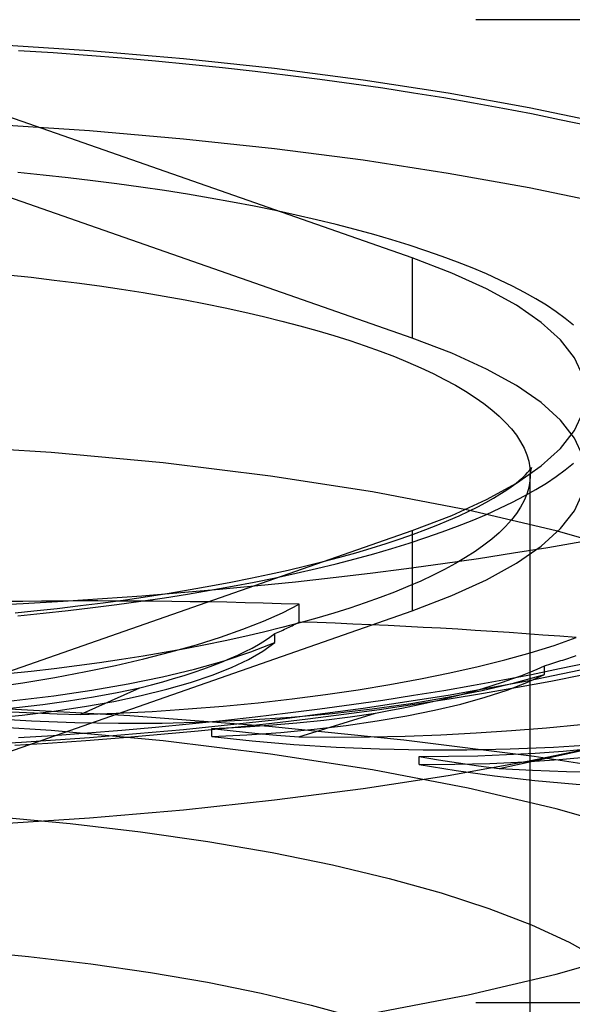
# Model space of a CAD drawing. Header units: inches. Extents: x 0 to 243, y 0 to 157.
# Tile 222 of 256: x 102.7 to 102.9, y 115.27 to 115.626. Entities that reach past the tile are written whole.
import ezdxf

# ---------------------------------------------------------------- set-up
doc = ezdxf.new("R2010")
doc.units = ezdxf.units.IN
doc.header["$LTSCALE"] = 13.357143
doc.header["$MEASUREMENT"] = 0
doc.linetypes.add('HIDDEN', pattern=[0.2, 0.1, -0.1])
doc.layers.get('0').update_dxf_attribs({"linetype": 'CONTINUOUS'})
doc.layers.add('DEFAULT_2', color=8, linetype='HIDDEN')

msp = doc.modelspace()

# ---------------------------------------------------------------- linework, layer by layer
at = {"color": 7, "linetype": 'Continuous'}
msp.add_line((102.72534, 115.33763), (102.68948, 115.33528), dxfattribs=at)
for points in [[(103.08343, 115.45426), (103.0832, 115.45256), (103.07939, 115.44338), (103.07304, 115.43429), (103.06422, 115.42534), (103.05295, 115.41657), (103.03929, 115.40804), (103.02331, 115.39978), (103.0051, 115.39183), (102.98474, 115.38424), (102.96235, 115.37705), (102.93803, 115.37029), (102.91191, 115.36399), (102.88411, 115.3582), (102.8548, 115.35293), (102.8241, 115.34822), (102.79218, 115.34408), (102.75921, 115.34055), (102.72534, 115.33763)], [(102.90308, 115.43744), (102.89084, 115.43532), (102.87838, 115.43329), (102.86573, 115.43134), (102.85288, 115.42948), (102.83985, 115.4277), (102.82664, 115.42602), (102.81327, 115.42442), (102.79974, 115.42292), (102.78606, 115.42151), (102.77224, 115.42019), (102.7583, 115.41896), (102.74423, 115.41783), (102.73006, 115.4168), (102.71579, 115.41586), (102.70143, 115.41502), (102.68698, 115.41427), (102.67247, 115.41363), (102.6579, 115.41308), (102.64327, 115.41263), (102.62861, 115.41228), (102.61391, 115.41203), (102.5992, 115.41189), (102.58448, 115.41184)], [(102.69836, 115.36402), (102.71027, 115.36476), (102.72398, 115.36571), (102.73761, 115.36676), (102.75114, 115.36791), (102.76457, 115.36916), (102.7779, 115.37051), (102.79111, 115.37196), (102.8042, 115.37351), (102.81716, 115.37516), (102.82999, 115.3769), (102.84267, 115.37875), (102.85521, 115.3807), (102.86759, 115.38275), (102.87982, 115.3849), (102.89189, 115.38715), (102.90379, 115.38951)]]:
    msp.add_lwpolyline(points, dxfattribs=at)
at = {"layer": 'DEFAULT_2', "color": 8, "linetype": 'HIDDEN'}
for p, q in [((104.20048, 115.62604), (100.02198, 115.62604)), ((102.84178, 115.54001), (102.69347, 115.59193)), ((102.84178, 115.51103), (102.69347, 115.56295)), ((102.84178, 115.54001), (102.84178, 115.51103)), ((102.88448, 114.35001), (102.88448, 115.46179)), ((102.69347, 115.38962), (102.84178, 115.44153)), ((102.84178, 115.44153), (102.84178, 115.41255)), ((102.80106, 115.40847), (102.80106, 115.4149)), ((102.69347, 115.36064), (102.84178, 115.41255)), ((102.79227, 115.40107), (102.79227, 115.40429)), ((102.88963, 115.38946), (102.88963, 115.39267)), ((102.7219, 115.37503), (102.7435, 115.38471)), ((102.80089, 115.36702), (102.82865, 115.37558)), ((102.72534, 115.3666), (102.70077, 115.36498)), ((102.7695, 115.36707), (102.7695, 115.37)), ((102.70077, 115.36498), (102.68948, 115.36426)), ((102.84439, 115.357), (102.84439, 115.35992)), ((102.8733, 115.35558), (102.90638, 115.36276)), ((104.20048, 115.27094), (100.14698, 115.27094))]:
    msp.add_line(p, q, dxfattribs=at)
for points in [[(102.58448, 115.62018), (102.62024, 115.61985), (102.65563, 115.61886), (102.69076, 115.61722), (102.72534, 115.61494), (102.75921, 115.61202), (102.79218, 115.60849), (102.8241, 115.60435), (102.8548, 115.59964), (102.88411, 115.59437), (102.91191, 115.58857), (102.93803, 115.58228), (102.96235, 115.57552), (102.98474, 115.56832), (103.0051, 115.56074), (103.02331, 115.55279), (103.03929, 115.54453), (103.05295, 115.536), (103.06422, 115.52723), (103.07304, 115.51828), (103.07939, 115.50919), (103.0832, 115.5), (103.08448, 115.49077)], [(102.69968, 115.61497), (102.7122, 115.61415), (102.72464, 115.61324), (102.73697, 115.61225), (102.74921, 115.61117), (102.76133, 115.61002), (102.77333, 115.60878), (102.7852, 115.60746), (102.79693, 115.60606), (102.80852, 115.60458), (102.81995, 115.60302), (102.83123, 115.60139), (102.84233, 115.59968), (102.85325, 115.59789), (102.864, 115.59604), (102.87455, 115.59411), (102.8849, 115.59211), (102.89504, 115.59003), (102.90498, 115.5879)], [(102.58448, 115.5912), (102.62024, 115.59087), (102.65563, 115.58989), (102.69076, 115.58825), (102.72534, 115.58596), (102.75921, 115.58304), (102.79218, 115.57951), (102.8241, 115.57537), (102.8548, 115.57066), (102.88411, 115.56539), (102.91191, 115.5596), (102.93803, 115.5533), (102.96235, 115.54654), (102.98474, 115.53935), (103.0051, 115.53176), (103.02331, 115.52381), (103.03929, 115.51555), (103.05295, 115.50702), (103.06422, 115.49825), (103.07304, 115.4893), (103.07939, 115.48021), (103.0832, 115.47103), (103.08448, 115.46179)], [(102.90009, 115.51571), (102.8971, 115.51812), (102.89383, 115.52051), (102.89029, 115.52287), (102.88649, 115.5252), (102.88241, 115.5275), (102.87808, 115.52977), (102.87349, 115.532), (102.86864, 115.5342), (102.86354, 115.53636), (102.8582, 115.53848), (102.85262, 115.54056), (102.84681, 115.54259), (102.84076, 115.54458), (102.83449, 115.54652), (102.828, 115.54841), (102.82129, 115.55025), (102.81438, 115.55204), (102.80726, 115.55378), (102.79995, 115.55546), (102.79245, 115.55708), (102.78477, 115.55865), (102.77691, 115.56016), (102.76889, 115.5616), (102.7607, 115.56298), (102.75236, 115.5643), (102.74386, 115.56556), (102.73523, 115.56675), (102.72647, 115.56787), (102.71758, 115.56893), (102.70859, 115.56991), (102.69948, 115.57083)], [(102.90448, 115.49077), (102.90346, 115.49736), (102.90043, 115.5039), (102.89539, 115.51036), (102.8884, 115.51669), (102.87947, 115.52287), (102.86868, 115.52883), (102.85613, 115.53454), (102.84178, 115.54001)], [(102.69577, 115.5339), (102.70422, 115.53299), (102.71256, 115.53201), (102.72078, 115.53096), (102.72888, 115.52985), (102.73684, 115.52868), (102.74465, 115.52745), (102.75232, 115.52615), (102.75984, 115.52479), (102.76719, 115.52338), (102.77436, 115.52191), (102.78137, 115.52038), (102.78818, 115.5188), (102.79481, 115.51716), (102.80124, 115.51547), (102.80747, 115.51373), (102.8135, 115.51195), (102.8193, 115.51011), (102.82489, 115.50824), (102.83026, 115.50632), (102.8354, 115.50435), (102.8403, 115.50235), (102.84496, 115.50031), (102.84939, 115.49823), (102.85356, 115.49612), (102.85748, 115.49398), (102.86115, 115.49181), (102.86456, 115.48961), (102.86771, 115.48738), (102.8706, 115.48513), (102.87322, 115.48286), (102.87557, 115.48057), (102.87765, 115.47826), (102.87946, 115.47594), (102.88099, 115.4736), (102.88224, 115.47125), (102.88322, 115.4689), (102.88392, 115.46653), (102.88434, 115.46416), (102.88448, 115.46179)], [(102.90448, 115.46179), (102.90346, 115.46838), (102.90043, 115.47492), (102.89539, 115.48138), (102.8884, 115.48772), (102.87947, 115.49389), (102.86868, 115.49986), (102.85613, 115.50557), (102.84178, 115.51103)], [(103.08448, 115.49077), (103.0832, 115.48154), (103.07939, 115.47236), (103.07304, 115.46326), (103.06422, 115.45431), (103.05295, 115.44555), (103.03929, 115.43701), (103.02331, 115.42875), (103.0051, 115.42081), (102.98474, 115.41322), (102.96235, 115.40603), (102.93803, 115.39927), (102.91191, 115.39297), (102.88411, 115.38718), (102.8548, 115.38191), (102.8241, 115.37719), (102.79218, 115.37306), (102.75921, 115.36952), (102.72534, 115.3666)], [(102.87947, 115.45868), (102.8884, 115.46485), (102.89539, 115.47119), (102.90043, 115.47765), (102.90346, 115.48419), (102.90448, 115.49077)], [(103.02198, 115.36134), (103.01985, 115.37244), (103.01357, 115.38343), (103.00312, 115.39421), (102.98867, 115.40467), (102.9703, 115.41471), (102.94824, 115.42425), (102.92266, 115.43317), (102.89383, 115.44141), (102.86201, 115.44887), (102.82754, 115.45549), (102.7907, 115.4612), (102.7519, 115.46595), (102.71147, 115.46969), (102.66983, 115.4724), (102.62756, 115.47402), (102.58448, 115.47457)], [(102.6985, 115.41178), (102.7052, 115.41246), (102.71368, 115.41339), (102.72204, 115.41438), (102.73027, 115.41542), (102.73836, 115.41653), (102.74629, 115.41769), (102.75407, 115.4189), (102.76169, 115.42017), (102.76913, 115.42148), (102.77639, 115.42285), (102.78346, 115.42425), (102.79034, 115.42571), (102.79701, 115.4272), (102.80348, 115.42873), (102.80972, 115.43029), (102.81574, 115.43189), (102.82153, 115.43351), (102.82708, 115.43515), (102.83239, 115.43681), (102.83745, 115.43848), (102.84226, 115.44016), (102.84681, 115.44185), (102.85109, 115.44353), (102.85511, 115.4452), (102.85886, 115.44685), (102.86234, 115.44848), (102.86554, 115.45008), (102.86848, 115.45164), (102.87115, 115.45316), (102.87355, 115.45461), (102.8757, 115.456), (102.87759, 115.45732), (102.87923, 115.45855), (102.88064, 115.45969), (102.88181, 115.46073), (102.88278, 115.46165), (102.88354, 115.46246), (102.88412, 115.46313), (102.88453, 115.46366), (102.88478, 115.46403), (102.88483, 115.46409)], [(102.69948, 115.41072), (102.70859, 115.41163), (102.71758, 115.41262), (102.72647, 115.41367), (102.73523, 115.4148), (102.74386, 115.41599), (102.75236, 115.41724), (102.7607, 115.41856), (102.76889, 115.41994), (102.77691, 115.42139), (102.78477, 115.42289), (102.79245, 115.42446), (102.79995, 115.42608), (102.80726, 115.42776), (102.81438, 115.4295), (102.82129, 115.43129), (102.828, 115.43313), (102.83449, 115.43502), (102.84076, 115.43697), (102.84681, 115.43895), (102.85262, 115.44099), (102.8582, 115.44307), (102.86354, 115.44519), (102.86864, 115.44735), (102.87349, 115.44954), (102.87808, 115.45178), (102.88241, 115.45405), (102.88649, 115.45635), (102.89029, 115.45868), (102.89383, 115.46104), (102.8971, 115.46342), (102.90009, 115.46583)], [(102.88483, 115.46409), (102.8849, 115.46423), (102.8849, 115.46422), (102.8848, 115.46396), (102.88466, 115.46347), (102.88453, 115.46274), (102.88434, 115.45942)], [(102.88434, 115.45942), (102.88392, 115.45706), (102.88322, 115.45469), (102.88224, 115.45234), (102.88099, 115.44999), (102.87946, 115.44765), (102.87765, 115.44533), (102.87557, 115.44302), (102.87322, 115.44073), (102.8706, 115.43845), (102.86771, 115.4362), (102.86456, 115.43398), (102.86115, 115.43178), (102.85748, 115.42961), (102.85356, 115.42746), (102.84939, 115.42535), (102.84496, 115.42328), (102.8403, 115.42124), (102.8354, 115.41924), (102.83026, 115.41727), (102.82489, 115.41535), (102.8193, 115.41347), (102.8135, 115.41164), (102.80747, 115.40985), (102.80124, 115.40812), (102.79481, 115.40643), (102.78818, 115.40479), (102.78137, 115.40321), (102.77436, 115.40168), (102.76719, 115.40021), (102.75984, 115.3988), (102.75232, 115.39744), (102.74465, 115.39614), (102.73684, 115.39491), (102.72888, 115.39374), (102.72078, 115.39263), (102.71256, 115.39158), (102.70422, 115.3906), (102.69577, 115.38969)], [(102.84178, 115.41255), (102.85613, 115.41802), (102.86868, 115.42373), (102.87947, 115.4297), (102.8884, 115.43587), (102.89539, 115.44221), (102.90043, 115.44867), (102.90346, 115.45521), (102.90448, 115.46179)], [(102.84178, 115.44153), (102.85613, 115.447), (102.86868, 115.45271), (102.87947, 115.45868)], [(102.6053, 115.37647), (102.62113, 115.37628), (102.63686, 115.37641), (102.65255, 115.37686), (102.66806, 115.37764), (102.68327, 115.37874), (102.69809, 115.38014), (102.71244, 115.38185), (102.72621, 115.38384), (102.73933, 115.38612), (102.7517, 115.38866), (102.76326, 115.39144), (102.77392, 115.39445), (102.78358, 115.39766), (102.79227, 115.40107)], [(102.68899, 115.37363), (102.70096, 115.37483), (102.71246, 115.37627), (102.72353, 115.37793), (102.73406, 115.37981), (102.74399, 115.3819), (102.75327, 115.38418), (102.76183, 115.38664), (102.76963, 115.38926), (102.77661, 115.39204), (102.78274, 115.39494), (102.78795, 115.39795), (102.79227, 115.40107)], [(102.90498, 115.39365), (102.89505, 115.39151), (102.8849, 115.38944), (102.87455, 115.38744), (102.864, 115.38551), (102.85325, 115.38365), (102.84233, 115.38187), (102.83123, 115.38016), (102.81995, 115.37852), (102.80852, 115.37697), (102.79693, 115.37549), (102.7852, 115.37409), (102.77333, 115.37277), (102.76133, 115.37153), (102.74921, 115.37037), (102.73698, 115.3693), (102.72464, 115.3683), (102.7122, 115.3674), (102.69968, 115.36657)], [(102.68899, 115.37363), (102.70444, 115.37273), (102.72003, 115.37215), (102.73579, 115.3719), (102.75158, 115.37197), (102.76729, 115.37236), (102.78283, 115.37308), (102.79811, 115.37411), (102.81301, 115.37546), (102.82745, 115.37711), (102.84134, 115.37905), (102.85459, 115.38128), (102.86711, 115.38376), (102.87877, 115.38649), (102.88963, 115.38946)], [(102.7695, 115.36707), (102.7821, 115.36772), (102.79439, 115.36861), (102.8064, 115.36976), (102.81803, 115.37113), (102.82921, 115.37274), (102.83988, 115.37457), (102.84996, 115.37661), (102.8594, 115.37885), (102.86814, 115.38127), (102.87612, 115.38385), (102.88328, 115.38658), (102.88963, 115.38946)], [(102.689, 115.37656), (102.69891, 115.37753), (102.70849, 115.37866), (102.71779, 115.37995), (102.72674, 115.38139), (102.7353, 115.38298), (102.7435, 115.38471)], [(103.21774, 115.21575), (103.21557, 115.22928), (103.2091, 115.24273), (103.19836, 115.25598), (103.18342, 115.26897), (103.1644, 115.28159), (103.14141, 115.29376), (103.11462, 115.30539), (103.08421, 115.31642), (103.05038, 115.32676), (103.01337, 115.33633), (102.97343, 115.34509), (102.93084, 115.35296), (102.88587, 115.35989), (102.83885, 115.36584), (102.7901, 115.37077), (102.73993, 115.37463), (102.68871, 115.37741), (102.63677, 115.37909), (102.58448, 115.37965)], [(103.02198, 115.26088), (103.01985, 115.27198), (103.01357, 115.28297), (103.00312, 115.29375), (102.98867, 115.30421), (102.9703, 115.31426), (102.94824, 115.32379), (102.92266, 115.33271), (102.89383, 115.34095), (102.86201, 115.34841), (102.82754, 115.35503), (102.7907, 115.36074), (102.7519, 115.3655), (102.71147, 115.36924), (102.66983, 115.37194), (102.62756, 115.37356), (102.58448, 115.37412)], [(102.689, 115.37656), (102.69715, 115.37604), (102.70534, 115.37561), (102.71359, 115.37527), (102.7219, 115.37503)], [(102.76952, 115.37), (102.77992, 115.37052), (102.79012, 115.3712), (102.80014, 115.37205), (102.80992, 115.37307), (102.81942, 115.37424), (102.82865, 115.37558)], [(102.7695, 115.36707), (102.78412, 115.36549), (102.79908, 115.36422), (102.81442, 115.36326), (102.83002, 115.36262), (102.84576, 115.36231), (102.86155, 115.36231), (102.87728, 115.36265), (102.89287, 115.3633), (102.90819, 115.36428), (102.92318, 115.36557), (102.93771, 115.36716), (102.95171, 115.36905), (102.96503, 115.37121), (102.97771, 115.37365)], [(102.84439, 115.357), (102.85723, 115.35707), (102.86993, 115.3574), (102.88253, 115.35798), (102.89491, 115.35882), (102.907, 115.3599), (102.91873, 115.36122), (102.93003, 115.36277), (102.94082, 115.36455), (102.95105, 115.36654), (102.96065, 115.36873), (102.96952, 115.37109), (102.97771, 115.37365)], [(102.76952, 115.37), (102.77719, 115.36912), (102.78497, 115.36833), (102.79287, 115.36763), (102.80089, 115.36702)], [(102.58448, 115.2481), (102.62756, 115.24866), (102.66983, 115.25028), (102.71147, 115.25298), (102.7519, 115.25672), (102.7907, 115.26148), (102.82754, 115.26719), (102.86201, 115.27381), (102.89383, 115.28127), (102.92266, 115.28951), (102.94824, 115.29843), (102.9703, 115.30796), (102.98867, 115.31801), (103.00312, 115.32847), (103.01357, 115.33925), (103.01985, 115.35024), (103.02198, 115.36134)], [(102.84441, 115.35992), (102.855, 115.35996), (102.86551, 115.36018), (102.87594, 115.36057), (102.88625, 115.36113), (102.89639, 115.36186), (102.90638, 115.36276)], [(102.84441, 115.35992), (102.85137, 115.35872), (102.85851, 115.35759), (102.86582, 115.35654), (102.8733, 115.35558)], [(102.84439, 115.357), (102.85772, 115.35478), (102.8716, 115.35286), (102.88607, 115.35123), (102.901, 115.34989), (102.91629, 115.34888), (102.93184, 115.34817), (102.94756, 115.34779), (102.96335, 115.34774), (102.9791, 115.34801), (102.99472, 115.34861), (103.01011, 115.34952), (103.02516, 115.35075), (103.03972, 115.35228), (103.05384, 115.35411)], [(102.58448, 115.34252), (102.61154, 115.34225), (102.63852, 115.34144), (102.66553, 115.34007), (102.69223, 115.33815), (102.71837, 115.33568), (102.74375, 115.33268), (102.76811, 115.32916), (102.7913, 115.32517), (102.81312, 115.32073), (102.83348, 115.31587), (102.85229, 115.31061), (102.86946, 115.30499), (102.88488, 115.29903), (102.89847, 115.29277), (102.91011, 115.28625)], [(102.58448, 115.29374), (102.60842, 115.2935), (102.63243, 115.29278), (102.65639, 115.29157), (102.68007, 115.28987), (102.70326, 115.28767), (102.72577, 115.28501), (102.74738, 115.28189), (102.76795, 115.27835), (102.7873, 115.27441), (102.80536, 115.2701), (102.82205, 115.26544), (102.83727, 115.26045), (102.85096, 115.25516), (102.863, 115.24961), (102.87333, 115.24382), (102.88187, 115.23785), (102.88856, 115.23171), (102.89337, 115.22547), (102.89626, 115.21915), (102.89723, 115.21279)]]:
    msp.add_lwpolyline(points, dxfattribs=at)
for centre, major_axis, ratio, start_param, end_param in [((102.62259, 115.42564), (0.19812, 0.01155), 0.238051, -1.503082, -0.463231), ((102.58448, 115.26088), (0.6332, 0.0369), 0.238051, 1.207858, 1.382391), ((102.62259, 115.41918), (0.19813, 0.01059), 0.228952, -0.554878, -0.4616), ((102.58448, 115.26088), (0.63321, 0.03386), 0.228952, 1.034957, 1.20949), ((102.74029, 115.42125), (0.19813, 0.01059), 0.228952, -1.675983, -0.636132), ((102.63556, 115.40768), (0.16428, 0.00878), 0.228952, -0.866245, -0.317198), ((102.74029, 115.41479), (0.19813, 0.00933), 0.220754, -0.727569, -0.634291), ((102.74386, 115.40291), (0.16428, 0.00774), 0.220754, -1.038937, -0.489889), ((102.85326, 115.41164), (0.19813, 0.00933), 0.220754, -1.848675, -0.808824), ((102.95806, 115.39709), (0.19814, 0.00781), 0.213694, -2.021228, -0.981377)]:
    msp.add_ellipse(centre, major_axis=major_axis, ratio=ratio, start_param=start_param, end_param=end_param, dxfattribs=at)

doc.saveas('drawing.dxf')
